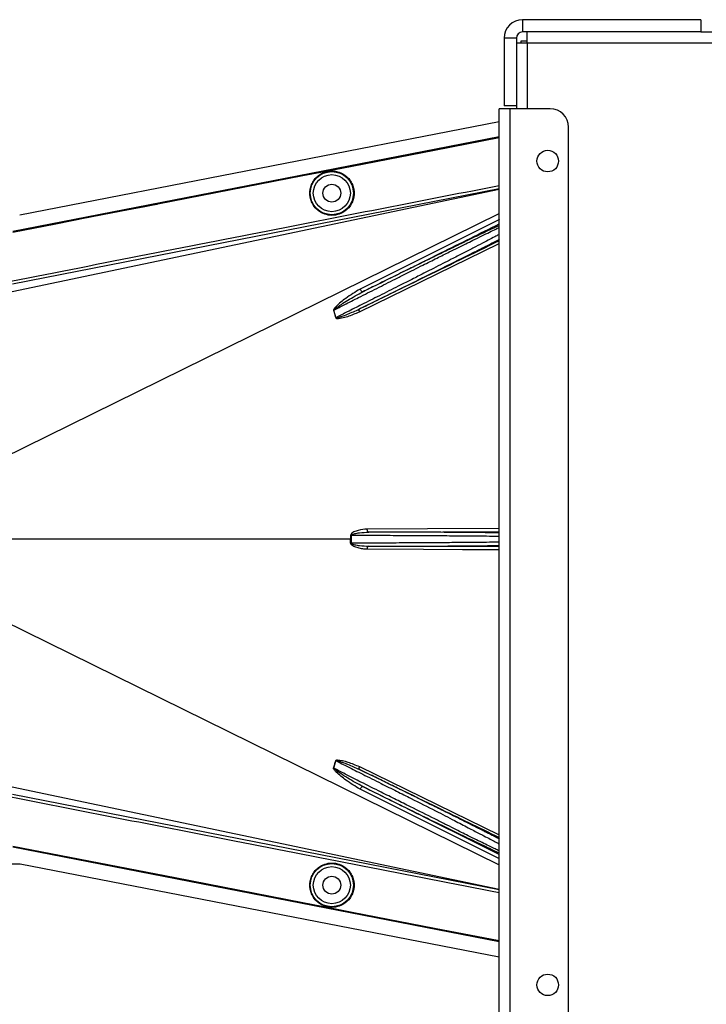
# Model space of a CAD drawing. Header units: inches. Extents: x -3977 to 448, y -4288 to 2176.
# Tile 151 of 206: x -3900 to -3788, y 1014 to 1174. Entities that reach past the tile are written whole.
import ezdxf

# ---------------------------------------------------------------- set-up
doc = ezdxf.new("R2010")
doc.units = ezdxf.units.IN
doc.header["$MEASUREMENT"] = 0

msp = doc.modelspace()

# ---------------------------------------------------------------- linework, layer by layer
at = {"color": 7, "linetype": 'Continuous', "lineweight": 25}
for p, q in [((-3818.213, 1174.023), (-3818.213, 1172.023)), ((-3789.213, 1174.023), (-3818.213, 1174.023)), ((-3789.213, 1174.023), (-3789.213, 1172.023)), ((-3819.213, 1171.023), (-3821.213, 1171.023)), ((-3821.213, 1171.023), (-3821.213, 1160.023)), ((-3819.213, 1171.023), (-3819.213, 1160.023)), ((-3789.213, 1172.023), (-3818.213, 1172.023)), ((-3817.463, 1170.273), (-3817.463, 1172.023)), ((-3789.213, 1172.023), (-3787.463, 1172.023)), ((-3819.213, 1170.273), (-3817.463, 1170.273)), ((-3818.463, 1170.523), (-3818.463, 1170.273)), ((-3817.463, 1170.523), (-3818.463, 1170.523)), ((-3819.213, 1160.023), (-3821.213, 1160.023)), ((-3819.213, 1160.023), (-3819.213, 1159.523)), ((-3822.013, 874.523), (-3822.013, 1159.523)), ((-3820.213, 1159.523), (-3822.013, 1159.523)), ((-3820.213, 874.523), (-3820.213, 1159.523)), ((-3813.713, 1159.523), (-3820.213, 1159.523)), ((-3810.713, 877.523), (-3810.713, 1156.523))]:
    msp.add_line(p, q, dxfattribs=at)
at = {"color": 8, "linetype": 'Continuous', "lineweight": 25}
for q in [(-3817.463, 1159.523), (-3787.463, 1170.273)]:
    msp.add_line((-3817.463, 1170.273), q, dxfattribs=at)
at = {"color": 2, "linetype": 'Continuous', "lineweight": 25}
for p, q in [((-3899.955, 1142.288), (-3822.013, 1157.456)), ((-3845.917, 1150.169), (-3845.925, 1150.212)), ((-3853.906, 1148.614), (-3853.914, 1148.657)), ((-3901.185, 1129.82), (-3822.013, 1146.475)), ((-3822.013, 1146.517), (-3901.134, 1131.005)), ((-3902.778, 1102.703), (-3822.013, 1142.485)), ((-3821.944, 1141.504), (-3844.61, 1130.211)), ((-3844.741, 1126.506), (-3822.013, 1137.596)), ((-3848.542, 1125.567), (-3848.906, 1126.772)), ((-3846.155, 1089.523), (-3903.212, 1089.523)), ((-3846.155, 1089.523), (-3846.036, 1089.523)), ((-3846.037, 1090.154), (-3841.213, 1090.159)), ((-3841.213, 1088.887), (-3846.037, 1088.892)), ((-3902.778, 1076.342), (-3822.013, 1036.561)), ((-3848.906, 1052.274), (-3848.542, 1053.479)), ((-3844.741, 1052.54), (-3822.013, 1041.45)), ((-3901.185, 1049.225), (-3822.013, 1032.571)), ((-3901.134, 1048.041), (-3822.013, 1032.529)), ((-3821.944, 1037.542), (-3844.61, 1048.835)), ((-3901.995, 1036.71), (-3899.865, 1036.74)), ((-3899.865, 1036.74), (-3822.013, 1021.59)), ((-3853.906, 1030.432), (-3853.914, 1030.389)), ((-3845.917, 1028.877), (-3845.925, 1028.834))]:
    msp.add_line(p, q, dxfattribs=at)
at = {"color": 2, "linetype": 'Continuous', "lineweight": 25, "flags": 128}
for points in [[(-3901.083, 1139.631), (-3856.773, 1148.251), (-3822.013, 1155.018)], [(-3901.077, 1139.6), (-3856.784, 1148.217), (-3822.013, 1154.986)], [(-3845.925, 1150.212), (-3832.518, 1152.822), (-3822.013, 1154.868)], [(-3822.013, 1154.823), (-3835.383, 1152.22), (-3845.917, 1150.169)], [(-3853.914, 1148.657), (-3849.441, 1149.528), (-3845.925, 1150.212)], [(-3845.917, 1150.169), (-3850.391, 1149.298), (-3853.906, 1148.614)], [(-3901.083, 1139.481), (-3894.37, 1140.786), (-3888.77, 1141.875), (-3884.283, 1142.748), (-3881.648, 1143.261), (-3879.639, 1143.652), (-3878.256, 1143.921), (-3877.629, 1144.042), (-3877.527, 1144.062), (-3877.506, 1144.067), (-3877.5, 1144.068), (-3877.499, 1144.068), (-3877.499, 1144.068), (-3877.499, 1144.068), (-3877.499, 1144.068), (-3877.5, 1144.068), (-3877.5, 1144.068), (-3877.5, 1144.068), (-3877.5, 1144.068), (-3877.499, 1144.068), (-3877.498, 1144.068), (-3853.914, 1148.657)], [(-3853.906, 1148.614), (-3880.32, 1143.474), (-3901.075, 1139.437)], [(-3844.162, 1129.775), (-3844.209, 1129.766), (-3844.263, 1129.779), (-3844.324, 1129.812), (-3844.387, 1129.866), (-3844.451, 1129.936), (-3844.511, 1130.019), (-3844.564, 1130.113), (-3844.61, 1130.211)], [(-3844.733, 1126.966), (-3844.762, 1126.942), (-3844.784, 1126.906), (-3844.798, 1126.858), (-3844.804, 1126.801), (-3844.801, 1126.734), (-3844.789, 1126.662), (-3844.769, 1126.585), (-3844.741, 1126.506)], [(-3822.013, 1091.26), (-3833.671, 1091.204), (-3843.459, 1091.158)], [(-3843.22, 1090.658), (-3843.267, 1090.668), (-3843.311, 1090.697), (-3843.353, 1090.744), (-3843.389, 1090.806), (-3843.418, 1090.881), (-3843.441, 1090.967), (-3843.454, 1091.061), (-3843.459, 1091.158)], [(-3843.22, 1090.658), (-3831.176, 1090.715), (-3822.013, 1090.759)], [(-3846.037, 1090.154), (-3846.052, 1090.154), (-3846.067, 1090.154), (-3846.082, 1090.154), (-3846.097, 1090.154), (-3846.112, 1090.154), (-3846.127, 1090.154), (-3846.141, 1090.154), (-3846.155, 1090.154)], [(-3846.155, 1088.892), (-3846.141, 1088.892), (-3846.127, 1088.892), (-3846.112, 1088.892), (-3846.097, 1088.892), (-3846.082, 1088.892), (-3846.067, 1088.892), (-3846.052, 1088.892), (-3846.037, 1088.892)], [(-3843.459, 1087.888), (-3843.454, 1087.985), (-3843.441, 1088.078), (-3843.418, 1088.165), (-3843.389, 1088.24), (-3843.353, 1088.302), (-3843.311, 1088.349), (-3843.267, 1088.377), (-3843.22, 1088.388)], [(-3822.013, 1087.786), (-3827.951, 1087.814), (-3834.293, 1087.844), (-3843.459, 1087.888)], [(-3822.013, 1088.287), (-3833.757, 1088.343), (-3843.22, 1088.388)], [(-3844.741, 1052.54), (-3844.769, 1052.461), (-3844.789, 1052.384), (-3844.801, 1052.311), (-3844.804, 1052.245), (-3844.798, 1052.188), (-3844.784, 1052.14), (-3844.762, 1052.104), (-3844.733, 1052.08)], [(-3844.61, 1048.835), (-3844.564, 1048.933), (-3844.511, 1049.027), (-3844.451, 1049.11), (-3844.387, 1049.18), (-3844.324, 1049.234), (-3844.263, 1049.267), (-3844.209, 1049.28), (-3844.162, 1049.271)], [(-3901.083, 1039.565), (-3874.668, 1034.427), (-3853.914, 1030.389)], [(-3822.013, 1024.06), (-3866.275, 1032.675), (-3901.077, 1039.446)], [(-3901.075, 1039.609), (-3874.66, 1034.471), (-3853.906, 1030.432)], [(-3822.013, 1024.028), (-3866.268, 1032.643), (-3901.083, 1039.415)], [(-3853.914, 1030.389), (-3849.441, 1029.518), (-3845.925, 1028.834)], [(-3853.906, 1030.432), (-3849.432, 1029.561), (-3845.917, 1028.877)], [(-3845.925, 1028.834), (-3832.518, 1026.224), (-3822.013, 1024.178)], [(-3845.917, 1028.877), (-3832.509, 1026.267), (-3822.013, 1024.223)]]:
    msp.add_lwpolyline(points, dxfattribs=at)
at = {"color": 7, "linetype": 'Continuous', "lineweight": 25}
for centre in [(-3814.113, 1151.023), (-3814.113, 1017.023)]:
    msp.add_circle(centre, 1.75, dxfattribs=at)
at = {"color": 2, "linetype": 'Continuous', "lineweight": 25}
for centre, radius in [((-3849.213, 1145.803), 3.509), ((-3849.213, 1145.803), 3.012), ((-3849.213, 1145.803), 1.45), ((-3849.213, 1033.243), 3.509), ((-3849.213, 1033.243), 3.012), ((-3849.213, 1033.243), 1.45)]:
    msp.add_circle(centre, radius, dxfattribs=at)
at = {"color": 7, "linetype": 'Continuous', "lineweight": 25}
for centre, radius, start, end in [((-3818.213, 1171.023), 3, 90, 180), ((-3818.213, 1171.023), 1, 90, 180), ((-3813.713, 1156.523), 3, 0, 90)]:
    msp.add_arc(centre, radius, start, end, dxfattribs=at)
at = {"color": 2, "linetype": 'Continuous', "lineweight": 25}
for centre, radius, start, end in [((-3847.831, 1124.113), 2.868, 112.02204, 112.7694), ((-3847.42, 1121.777), 3.952, 106.4795, 107.15605), ((-3847.831, 1054.933), 2.868, 247.2306, 247.97796), ((-3847.42, 1057.269), 3.952, 252.84395, 253.5205)]:
    msp.add_arc(centre, radius, start, end, dxfattribs=at)
for points, knots in [([(-3852.796, 1145.803), (-3852.785, 1146.021), (-3852.76, 1146.496), (-3852.529, 1147.244), (-3852.081, 1148.03), (-3851.352, 1148.755), (-3850.357, 1149.28), (-3849.192, 1149.473), (-3848.027, 1149.28), (-3847.032, 1148.755), (-3846.303, 1148.03), (-3845.855, 1147.244), (-3845.625, 1146.496), (-3845.599, 1146.021), (-3845.588, 1145.803)], [0, 0, 0, 0, 0.0563094, 0.122835, 0.200993, 0.2913236, 0.3924071, 0.5, 0.6075929, 0.7086764, 0.799007, 0.877165, 0.9436906, 1, 1, 1, 1]), ([(-3901.377, 1131.496), (-3886.537, 1134.414), (-3860.085, 1139.614), (-3833.628, 1144.787), (-3822.013, 1147.057)], [0, 0, 0, 0, 0.5610005, 1, 1, 1, 1]), ([(-3845.588, 1145.803), (-3845.599, 1145.585), (-3845.625, 1145.109), (-3845.855, 1144.362), (-3846.303, 1143.576), (-3847.032, 1142.85), (-3848.027, 1142.326), (-3849.192, 1142.133), (-3850.357, 1142.326), (-3851.352, 1142.85), (-3852.081, 1143.576), (-3852.529, 1144.362), (-3852.76, 1145.109), (-3852.785, 1145.585), (-3852.796, 1145.803)], [0, 0, 0, 0, 0.0563094, 0.122835, 0.200993, 0.2913236, 0.3924071, 0.5, 0.6075929, 0.7086764, 0.799007, 0.877165, 0.9436906, 1, 1, 1, 1]), ([(-3844.162, 1129.775), (-3839.93, 1131.88), (-3832.548, 1135.554), (-3825.164, 1139.229), (-3822.013, 1140.797)], [0, 0, 0, 0, 0.5731695, 1, 1, 1, 1]), ([(-3822.013, 1140.55), (-3822.157, 1140.483), (-3822.363, 1140.388), (-3822.641, 1140.257), (-3822.767, 1140.198), (-3822.821, 1140.172), (-3822.861, 1140.153), (-3822.971, 1140.101), (-3823.367, 1139.914), (-3824.081, 1139.575), (-3825.03, 1139.121), (-3825.937, 1138.684), (-3826.819, 1138.259), (-3827.763, 1137.803), (-3828.766, 1137.317), (-3830.209, 1136.617), (-3832.02, 1135.736), (-3834.293, 1134.626), (-3836.701, 1133.446), (-3839.333, 1132.155), (-3841.876, 1130.903), (-3843.467, 1130.117), (-3844.162, 1129.775)], [0, 0, 0, 0, 0.0441158, 0.0631494, 0.0706998, 0.0749225, 0.0762757, 0.0802267, 0.1010313, 0.1668896, 0.225724, 0.270379, 0.3151425, 0.3605531, 0.4066245, 0.4529883, 0.5500771, 0.6312025, 0.7209691, 0.8241315, 0.9232766, 1, 1, 1, 1]), ([(-3848.906, 1126.772), (-3848.334, 1127.065), (-3847.012, 1127.74), (-3844.678, 1128.927), (-3841.901, 1130.324), (-3839.352, 1131.609), (-3837.347, 1132.617), (-3835.849, 1133.372), (-3834.113, 1134.243), (-3832.162, 1135.219), (-3830.268, 1136.166), (-3828.72, 1136.935), (-3827.439, 1137.569), (-3825.577, 1138.489), (-3823.873, 1139.329), (-3822.578, 1139.953), (-3822.178, 1140.141), (-3822.013, 1140.219)], [0, 0, 0, 0, 0.0557971, 0.1290266, 0.2196819, 0.3120848, 0.3631435, 0.4059713, 0.4530245, 0.5290433, 0.5979208, 0.6491742, 0.6988049, 0.7468443, 0.8814757, 0.9510725, 1, 1, 1, 1]), ([(-3822.013, 1139.091), (-3822.173, 1139.005), (-3822.555, 1138.799), (-3823.477, 1138.314), (-3824.723, 1137.662), (-3826.223, 1136.887), (-3827.923, 1136.012), (-3829.589, 1135.156), (-3831.193, 1134.337), (-3832.616, 1133.612), (-3834.199, 1132.807), (-3836.095, 1131.836), (-3838.583, 1130.578), (-3841.415, 1129.15), (-3844.198, 1127.753), (-3846.561, 1126.564), (-3847.932, 1125.874), (-3848.542, 1125.567)], [0, 0, 0, 0, 0.0482365, 0.1152897, 0.1842348, 0.2563186, 0.3260132, 0.3959118, 0.4455931, 0.4977478, 0.5420368, 0.603285, 0.6817737, 0.776956, 0.8661493, 0.9404978, 1, 1, 1, 1]), ([(-3844.733, 1126.966), (-3843.759, 1127.444), (-3841.671, 1128.47), (-3838.558, 1130.005), (-3835.561, 1131.486), (-3832.551, 1132.979), (-3829.605, 1134.446), (-3827.087, 1135.706), (-3824.966, 1136.773), (-3823.241, 1137.646), (-3822.345, 1138.107), (-3821.934, 1138.318)], [0, 0, 0, 0, 0.1075139, 0.2303747, 0.3399795, 0.4407806, 0.5761129, 0.698189, 0.7797257, 0.8989882, 1, 1, 1, 1]), ([(-3822.013, 1138.04), (-3826.243, 1135.978), (-3833.819, 1132.285), (-3841.39, 1128.595), (-3844.733, 1126.966)], [0, 0, 0, 0, 0.558469, 1, 1, 1, 1]), ([(-3844.61, 1130.211), (-3845.401, 1129.728), (-3846.766, 1128.895), (-3848.155, 1127.763), (-3848.781, 1127.09), (-3848.911, 1126.878), (-3848.94, 1126.799), (-3848.943, 1126.772), (-3848.941, 1126.762), (-3848.941, 1126.758)], [0, 0, 0, 0, 0.5029861, 0.8674561, 0.9562554, 0.986531, 0.994753, 0.9981691, 1, 1, 1, 1]), ([(-3848.906, 1126.772), (-3848.907, 1126.774), (-3848.907, 1126.779), (-3848.907, 1126.788), (-3848.902, 1126.805), (-3848.842, 1126.89), (-3848.71, 1126.99), (-3848.49, 1127.16), (-3848.145, 1127.401), (-3847.517, 1127.82), (-3846.194, 1128.668), (-3844.997, 1129.32), (-3844.162, 1129.775)], [0, 0, 0, 0, 0.0010741, 0.0021709, 0.0045573, 0.0104098, 0.0556879, 0.0929528, 0.1604429, 0.2818086, 0.4986546, 1, 1, 1, 1]), ([(-3848.941, 1126.758), (-3848.868, 1126.535), (-3848.739, 1126.138), (-3848.633, 1125.732), (-3848.586, 1125.554)], [0, 0, 0, 0, 0.5599586, 1, 1, 1, 1]), ([(-3848.586, 1125.554), (-3848.577, 1125.532), (-3848.559, 1125.489), (-3848.476, 1125.447), (-3848.327, 1125.432), (-3848.03, 1125.439), (-3847.449, 1125.543), (-3846.304, 1125.835), (-3845.366, 1126.238), (-3844.741, 1126.506)], [0, 0, 0, 0, 0.0152758, 0.0305323, 0.0634754, 0.1262277, 0.2512207, 0.5011926, 1, 1, 1, 1]), ([(-3848.542, 1125.567), (-3848.541, 1125.564), (-3848.54, 1125.559), (-3848.536, 1125.551), (-3848.529, 1125.545), (-3848.51, 1125.535), (-3848.45, 1125.53), (-3848.314, 1125.552), (-3848.03, 1125.623), (-3847.462, 1125.811), (-3846.33, 1126.231), (-3845.371, 1126.672), (-3844.734, 1126.965)], [0, 0, 0, 0, 0.0020234, 0.0039613, 0.0059873, 0.008217, 0.0197297, 0.050125, 0.1118242, 0.2383477, 0.493618, 1, 1, 1, 1]), ([(-3843.459, 1091.158), (-3843.95, 1091.119), (-3844.689, 1091.059), (-3845.524, 1090.771), (-3845.905, 1090.541), (-3846.109, 1090.362), (-3846.14, 1090.222), (-3846.155, 1090.154)], [0, 0, 0, 0, 0.4983599, 0.7494053, 0.8749278, 0.9384803, 1, 1, 1, 1]), ([(-3846.155, 1090.154), (-3846.155, 1090.036), (-3846.155, 1089.826), (-3846.155, 1089.615), (-3846.155, 1089.523)], [0, 0, 0, 0, 0.56, 1, 1, 1, 1]), ([(-3846.155, 1088.892), (-3846.155, 1089.01), (-3846.155, 1089.22), (-3846.155, 1089.43), (-3846.155, 1089.523)], [0, 0, 0, 0, 0.5599984, 1, 1, 1, 1]), ([(-3846.037, 1090.154), (-3846.036, 1090.163), (-3846.034, 1090.182), (-3846.012, 1090.218), (-3845.848, 1090.35), (-3845.398, 1090.445), (-3844.494, 1090.616), (-3843.73, 1090.641), (-3843.22, 1090.658)], [0, 0, 0, 0, 0.0089156, 0.0183587, 0.040761, 0.2203798, 0.4805661, 1, 1, 1, 1]), ([(-3846.036, 1089.523), (-3846.036, 1089.641), (-3846.036, 1089.851), (-3846.037, 1090.061), (-3846.037, 1090.154)], [0, 0, 0, 0, 0.56, 1, 1, 1, 1]), ([(-3846.037, 1088.892), (-3846.036, 1089.01), (-3846.036, 1089.22), (-3846.036, 1089.43), (-3846.036, 1089.523)], [0, 0, 0, 0, 0.56, 1, 1, 1, 1]), ([(-3822.013, 1090.542), (-3822.156, 1090.546), (-3822.379, 1090.551), (-3822.7, 1090.557), (-3822.86, 1090.56), (-3822.924, 1090.561), (-3822.956, 1090.562), (-3823.101, 1090.564), (-3823.381, 1090.569), (-3823.823, 1090.575), (-3824.294, 1090.581), (-3824.82, 1090.588), (-3825.524, 1090.596), (-3826.477, 1090.605), (-3827.624, 1090.614), (-3828.813, 1090.623), (-3830.225, 1090.632), (-3831.822, 1090.64), (-3833.689, 1090.647), (-3835.355, 1090.652), (-3837.189, 1090.656), (-3839.132, 1090.658), (-3841.233, 1090.659), (-3842.601, 1090.659), (-3843.22, 1090.658)], [0, 0, 0, 0, 0.0473413, 0.0736066, 0.083485, 0.0876104, 0.0894696, 0.0911932, 0.1231599, 0.1551202, 0.1870751, 0.2190251, 0.2558284, 0.3138028, 0.378261, 0.4321513, 0.4844626, 0.5705271, 0.6369885, 0.712239, 0.7663222, 0.8473546, 0.9308392, 1, 1, 1, 1]), ([(-3841.213, 1090.159), (-3839.904, 1090.152), (-3837.286, 1090.137), (-3833.509, 1090.114), (-3830.031, 1090.092), (-3826.974, 1090.07), (-3824.495, 1090.047), (-3822.782, 1090.028), (-3822.228, 1090.015), (-3822.013, 1090.011)], [0, 0, 0, 0, 0.15072163, 0.30144327, 0.4521649, 0.60288654, 0.75360817, 0.9043298, 1, 1, 1, 1]), ([(-3843.459, 1087.888), (-3843.706, 1087.899), (-3844.198, 1087.92), (-3844.813, 1088.051), (-3845.289, 1088.198), (-3845.637, 1088.344), (-3845.893, 1088.492), (-3846.054, 1088.643), (-3846.136, 1088.756), (-3846.149, 1088.848), (-3846.155, 1088.892)], [0, 0, 0, 0, 0.24942577, 0.49814651, 0.63131575, 0.74845402, 0.87381239, 0.91911672, 0.9603769, 1, 1, 1, 1]), ([(-3846.037, 1088.892), (-3846.036, 1088.883), (-3846.034, 1088.864), (-3846.012, 1088.827), (-3845.944, 1088.771), (-3845.761, 1088.693), (-3845.352, 1088.58), (-3844.488, 1088.438), (-3843.728, 1088.408), (-3843.221, 1088.388)], [0, 0, 0, 0, 0.0089627, 0.0184522, 0.040975, 0.0975574, 0.2215224, 0.4810232, 1, 1, 1, 1]), ([(-3843.22, 1088.388), (-3842.952, 1088.388), (-3842.411, 1088.387), (-3841.593, 1088.387), (-3840.763, 1088.387), (-3839.452, 1088.387), (-3838.18, 1088.389), (-3837.116, 1088.39), (-3836.762, 1088.391), (-3836.629, 1088.391), (-3836.567, 1088.392), (-3836.154, 1088.392), (-3835.379, 1088.394), (-3834.255, 1088.397), (-3833.285, 1088.401), (-3832.329, 1088.404), (-3831.258, 1088.409), (-3829.876, 1088.416), (-3828.32, 1088.426), (-3826.775, 1088.438), (-3825.427, 1088.451), (-3824.349, 1088.464), (-3823.537, 1088.475), (-3822.923, 1088.485), (-3822.407, 1088.494), (-3822.147, 1088.5), (-3822.013, 1088.504)], [0, 0, 0, 0, 0.0300156, 0.0604248, 0.0912274, 0.1224229, 0.2066014, 0.233491, 0.2431309, 0.2469994, 0.2486957, 0.2502335, 0.2941513, 0.338059, 0.3819582, 0.4101529, 0.4547398, 0.515714, 0.5893869, 0.6686148, 0.7459431, 0.8118241, 0.8680717, 0.914365, 0.9558471, 1, 1, 1, 1]), ([(-3822.013, 1089.035), (-3822.228, 1089.03), (-3822.782, 1089.018), (-3824.495, 1088.999), (-3826.974, 1088.976), (-3830.031, 1088.954), (-3833.509, 1088.932), (-3837.286, 1088.909), (-3839.904, 1088.894), (-3841.213, 1088.887)], [0, 0, 0, 0, 0.0956702, 0.2463918, 0.3971135, 0.5478351, 0.6985567, 0.8492784, 1, 1, 1, 1]), ([(-3844.61, 1048.835), (-3845.397, 1049.315), (-3846.754, 1050.143), (-3848.144, 1051.273), (-3848.792, 1051.924), (-3848.928, 1052.147), (-3848.947, 1052.229), (-3848.947, 1052.265), (-3848.943, 1052.281), (-3848.941, 1052.288)], [0, 0, 0, 0, 0.49871053, 0.85962412, 0.95470066, 0.98237053, 0.99206952, 0.9961825, 1, 1, 1, 1]), ([(-3848.941, 1052.288), (-3848.872, 1052.499), (-3848.742, 1052.897), (-3848.636, 1053.302), (-3848.586, 1053.492)], [0, 0, 0, 0, 0.5320089, 1, 1, 1, 1]), ([(-3844.162, 1049.271), (-3844.996, 1049.726), (-3846.255, 1050.412), (-3847.642, 1051.306), (-3848.325, 1051.768), (-3848.655, 1052.008), (-3848.808, 1052.138), (-3848.876, 1052.203), (-3848.902, 1052.24), (-3848.907, 1052.258), (-3848.907, 1052.267), (-3848.907, 1052.272), (-3848.906, 1052.274)], [0, 0, 0, 0, 0.5009066, 0.755241, 0.8820707, 0.9446164, 0.9748532, 0.9894631, 0.9953788, 0.9977943, 0.9989073, 1, 1, 1, 1]), ([(-3841.213, 1048.374), (-3842.303, 1048.923), (-3844.268, 1049.912), (-3846.841, 1051.218), (-3848.286, 1051.957), (-3848.906, 1052.274)], [0, 0, 0, 0, 0.415954, 0.7493023, 1, 1, 1, 1]), ([(-3848.586, 1053.492), (-3848.583, 1053.501), (-3848.577, 1053.52), (-3848.551, 1053.553), (-3848.466, 1053.603), (-3847.801, 1053.652), (-3846.526, 1053.272), (-3845.368, 1052.797), (-3844.741, 1052.54)], [0, 0, 0, 0, 0.0062895, 0.0128488, 0.0284102, 0.0757073, 0.4997845, 1, 1, 1, 1]), ([(-3848.542, 1053.479), (-3848.541, 1053.482), (-3848.54, 1053.487), (-3848.536, 1053.495), (-3848.529, 1053.501), (-3848.518, 1053.507), (-3848.501, 1053.512), (-3848.379, 1053.519), (-3848.181, 1053.459), (-3847.843, 1053.364), (-3847.34, 1053.189), (-3846.276, 1052.791), (-3845.372, 1052.375), (-3844.733, 1052.08)], [0, 0, 0, 0, 0.002002, 0.0039182, 0.0059178, 0.0081145, 0.0132777, 0.0194868, 0.0994036, 0.1644525, 0.2820291, 0.4928409, 1, 1, 1, 1]), ([(-3848.542, 1053.479), (-3847.912, 1053.162), (-3846.492, 1052.447), (-3844.039, 1051.214), (-3842.211, 1050.295), (-3841.213, 1049.793)], [0, 0, 0, 0, 0.26571856, 0.59905503, 1, 1, 1, 1]), ([(-3821.934, 1040.728), (-3822.172, 1040.851), (-3822.516, 1041.028), (-3822.984, 1041.267), (-3823.204, 1041.379), (-3823.31, 1041.433), (-3823.369, 1041.463), (-3823.637, 1041.6), (-3824.096, 1041.832), (-3824.716, 1042.146), (-3825.126, 1042.353), (-3825.341, 1042.461), (-3825.415, 1042.499), (-3825.444, 1042.513), (-3825.781, 1042.683), (-3826.607, 1043.099), (-3827.949, 1043.771), (-3829.496, 1044.545), (-3831.214, 1045.401), (-3833.031, 1046.304), (-3834.988, 1047.275), (-3836.776, 1048.16), (-3838.707, 1049.114), (-3840.732, 1050.113), (-3842.804, 1051.133), (-3844.145, 1051.792), (-3844.733, 1052.08)], [0, 0, 0, 0, 0.0612189, 0.0880704, 0.1005426, 0.1065388, 0.1094768, 0.1123746, 0.159691, 0.195523, 0.2196359, 0.2272587, 0.2299562, 0.2314913, 0.2319099, 0.2834138, 0.3575026, 0.4213474, 0.4874233, 0.5724059, 0.6379681, 0.7128717, 0.7733539, 0.8517162, 0.9349551, 1, 1, 1, 1]), ([(-3844.733, 1052.08), (-3840.478, 1050.006), (-3832.907, 1046.316), (-3825.331, 1042.623), (-3822.013, 1041.006)], [0, 0, 0, 0, 0.56194848, 1, 1, 1, 1]), ([(-3844.162, 1049.271), (-3842.813, 1048.606), (-3840.115, 1047.275), (-3836.081, 1045.295), (-3832.224, 1043.409), (-3828.611, 1041.651), (-3825.469, 1040.134), (-3823.13, 1039.015), (-3822.333, 1038.647), (-3822.013, 1038.499)], [0, 0, 0, 0, 0.1470691, 0.2942244, 0.4413249, 0.5884811, 0.7425096, 0.8965522, 1, 1, 1, 1]), ([(-3822.013, 1038.249), (-3826.071, 1040.269), (-3833.455, 1043.943), (-3840.837, 1047.617), (-3844.162, 1049.271)], [0, 0, 0, 0, 0.5496523, 1, 1, 1, 1]), ([(-3841.213, 1049.793), (-3840.365, 1049.367), (-3838.728, 1048.544), (-3835.723, 1047.047), (-3832.51, 1045.432), (-3829.433, 1043.834), (-3827.424, 1042.774), (-3826.125, 1042.109), (-3825.261, 1041.665), (-3823.989, 1041.01), (-3822.734, 1040.359), (-3822.203, 1040.067), (-3822.013, 1039.962)], [0, 0, 0, 0, 0.1017255, 0.1964396, 0.3646609, 0.5050091, 0.6175958, 0.6698671, 0.7212359, 0.7717327, 0.9180818, 1, 1, 1, 1]), ([(-3822.013, 1031.989), (-3836.808, 1034.881), (-3863.266, 1040.053), (-3889.718, 1045.256), (-3901.377, 1047.55)], [0, 0, 0, 0, 0.5592139, 1, 1, 1, 1]), ([(-3822.013, 1038.837), (-3822.206, 1038.929), (-3822.741, 1039.182), (-3824.449, 1040.009), (-3826.433, 1040.973), (-3828.159, 1041.838), (-3829.404, 1042.472), (-3830.853, 1043.206), (-3833.159, 1044.367), (-3835.826, 1045.691), (-3838.785, 1047.156), (-3840.386, 1047.959), (-3841.213, 1048.374)], [0, 0, 0, 0, 0.0828469, 0.2288803, 0.3818909, 0.4370696, 0.498517, 0.5662656, 0.6403395, 0.8073374, 0.9004804, 1, 1, 1, 1]), ([(-3852.796, 1033.243), (-3852.785, 1033.461), (-3852.76, 1033.937), (-3852.529, 1034.684), (-3852.081, 1035.47), (-3851.352, 1036.196), (-3850.357, 1036.72), (-3849.192, 1036.913), (-3848.027, 1036.72), (-3847.032, 1036.196), (-3846.303, 1035.47), (-3845.855, 1034.684), (-3845.625, 1033.937), (-3845.599, 1033.461), (-3845.588, 1033.243)], [0, 0, 0, 0, 0.05630938, 0.12283496, 0.200993, 0.29132358, 0.3924071, 0.5, 0.6075929, 0.70867642, 0.799007, 0.87716504, 0.94369062, 1, 1, 1, 1]), ([(-3845.588, 1033.243), (-3845.599, 1033.025), (-3845.625, 1032.55), (-3845.855, 1031.802), (-3846.303, 1031.016), (-3847.032, 1030.291), (-3848.027, 1029.766), (-3849.192, 1029.573), (-3850.357, 1029.766), (-3851.352, 1030.291), (-3852.081, 1031.016), (-3852.529, 1031.802), (-3852.76, 1032.55), (-3852.785, 1033.025), (-3852.796, 1033.243)], [0, 0, 0, 0, 0.0563094, 0.122835, 0.200993, 0.2913236, 0.3924071, 0.5, 0.6075929, 0.7086764, 0.799007, 0.877165, 0.9436906, 1, 1, 1, 1])]:
    msp.add_open_spline(points, degree=3, knots=knots, dxfattribs=at)

doc.saveas('drawing.dxf')
